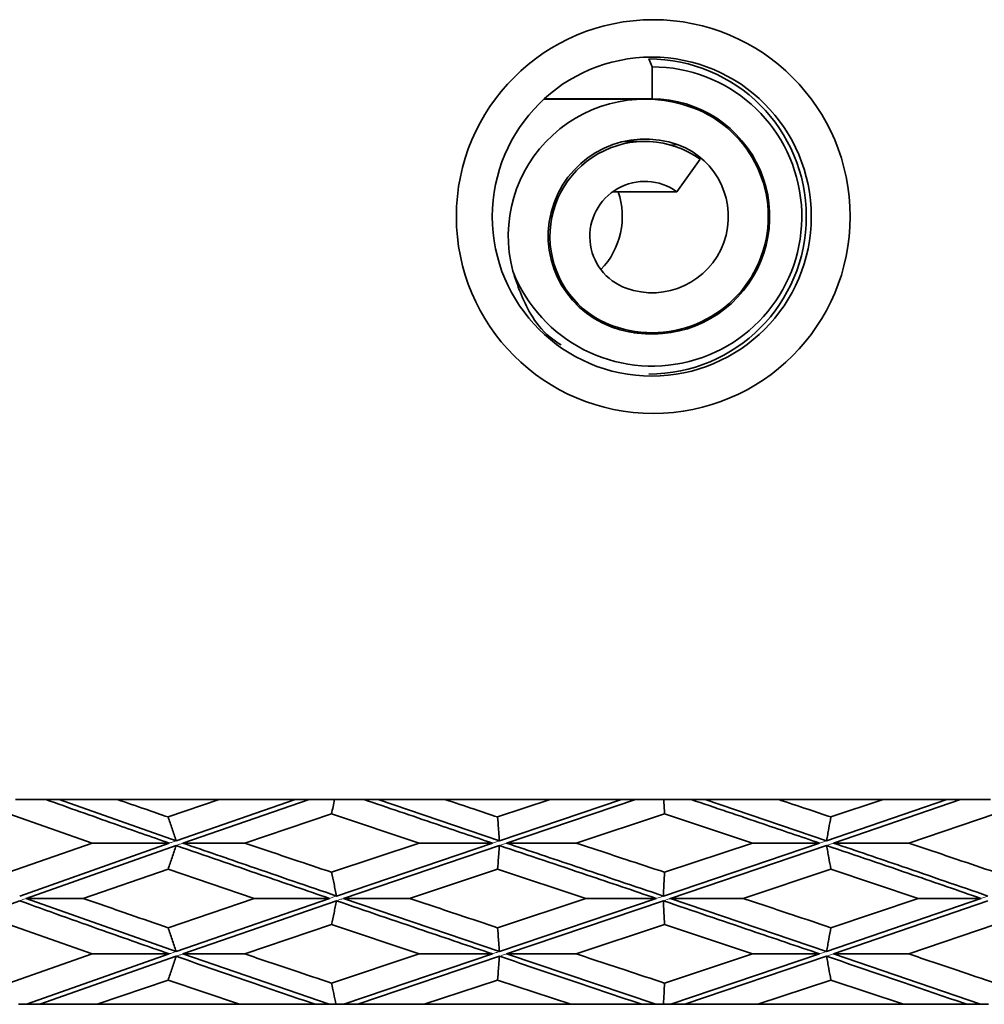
# Model space of a CAD drawing. Header units: millimetres. Extents: x 0 to 1118, y 0 to 864.
# Tile 109 of 200: x 730.96 to 735.04, y 363.55 to 367.71. Entities that reach past the tile are written whole.
import ezdxf

# ---------------------------------------------------------------- set-up
doc = ezdxf.new("R2010")
doc.units = ezdxf.units.MM

msp = doc.modelspace()

# ---------------------------------------------------------------- linework, layer by layer
at = {"color": 7, "linetype": 'Continuous', "lineweight": 35}
for p, q in [((733.6338, 367.5139), (733.6197, 367.5472)), ((733.6338, 367.5139), (733.6338, 367.3782)), ((733.6039, 367.3775), (733.1764, 367.3775)), ((733.6338, 367.3782), (733.1853, 367.3782)), ((733.1853, 367.3782), (733.2121, 367.3775)), ((733.6032, 367.1984), (733.5135, 367.1984)), ((733.7388, 366.9857), (733.8372, 367.1231)), ((733.7388, 366.9857), (733.4675, 366.9857)), ((733.5568, 366.3889), (733.6338, 366.3889)), ((730.9407, 364.4139), (731.069, 364.4139)), ((731.1256, 364.4139), (731.6197, 364.2394)), ((731.1256, 364.4139), (731.3712, 364.4139)), ((731.3712, 364.4139), (731.8025, 364.4139)), ((731.8025, 364.4139), (731.5859, 364.3398)), ((732.1234, 364.4139), (731.6197, 364.2394)), ((732.1823, 364.4139), (731.6484, 364.2292)), ((731.8025, 364.4139), (732.1234, 364.4139)), ((732.1823, 364.4139), (732.2904, 364.4139)), ((732.2904, 364.4139), (732.4148, 364.4139)), ((732.4741, 364.4139), (732.9878, 364.2394)), ((732.4741, 364.4139), (732.7575, 364.4139)), ((732.7575, 364.4139), (733.2026, 364.4139)), ((733.2026, 364.4139), (732.9798, 364.3398)), ((733.5037, 364.4139), (732.9878, 364.2394)), ((733.5636, 364.4139), (733.0177, 364.2293)), ((733.2026, 364.4139), (733.5037, 364.4139)), ((733.5636, 364.4139), (733.6832, 364.4139)), ((733.6832, 364.4139), (733.7988, 364.4139)), ((733.8586, 364.4139), (734.3721, 364.2394)), ((733.8586, 364.4139), (734.1689, 364.4139)), ((734.1689, 364.4139), (734.6106, 364.4139)), ((734.8804, 364.4139), (734.3721, 364.2394)), ((734.6106, 364.4139), (734.3902, 364.3398)), ((734.9389, 364.4139), (734.4017, 364.2293)), ((734.6106, 364.4139), (734.8804, 364.4139)), ((734.9389, 364.4139), (735.0654, 364.4139)), ((730.912, 364.3531), (731.2654, 364.2293)), ((732.2774, 364.3531), (731.9104, 364.2293)), ((732.2774, 364.3531), (732.6476, 364.2293)), ((733.6864, 364.3531), (733.313, 364.2293)), ((733.6864, 364.3531), (734.059, 364.2293)), ((735.0847, 364.3531), (734.7194, 364.2293)), ((731.2654, 364.2293), (730.912, 364.1059)), ((731.5908, 364.2293), (730.9583, 364.0054)), ((731.6197, 364.2192), (730.9863, 363.9953)), ((731.5908, 364.2293), (731.2654, 364.2293)), ((731.6487, 364.2293), (731.9104, 364.2293)), ((732.6476, 364.2293), (732.2774, 364.1059)), ((732.9579, 364.2293), (732.2984, 364.0054)), ((732.9878, 364.2192), (732.328, 363.9953)), ((732.9579, 364.2293), (732.6476, 364.2293)), ((733.0177, 364.2293), (733.313, 364.2293)), ((734.3424, 364.2293), (733.6812, 364.0054)), ((734.059, 364.2293), (733.6864, 364.1059)), ((734.3721, 364.2192), (733.7111, 363.9953)), ((734.3424, 364.2293), (734.059, 364.2293)), ((734.4017, 364.2293), (734.7194, 364.2293)), ((731.5859, 364.1191), (731.2273, 363.9953)), ((731.5859, 364.1191), (731.9495, 363.9953)), ((732.9798, 364.1191), (732.6078, 363.9953)), ((732.9798, 364.1191), (733.353, 363.9953)), ((734.3902, 364.1191), (734.0192, 363.9953)), ((734.3902, 364.1191), (734.7587, 363.9953)), ((730.9583, 363.9852), (730.3474, 363.7605)), ((730.9863, 363.9953), (731.2273, 363.9953)), ((730.9863, 363.9953), (731.6197, 363.7706)), ((731.9495, 363.9953), (731.5859, 363.8713)), ((732.2689, 363.9953), (731.6197, 363.7706)), ((732.2984, 363.9852), (731.6487, 363.7605)), ((732.2689, 363.9953), (731.9495, 363.9953)), ((732.328, 363.9953), (732.6078, 363.9953)), ((732.328, 363.9953), (732.9878, 363.7706)), ((733.353, 363.9953), (732.9798, 363.8713)), ((733.6513, 363.9953), (732.9878, 363.7706)), ((733.6812, 363.9852), (733.0177, 363.7605)), ((733.6513, 363.9953), (733.353, 363.9953)), ((733.7111, 363.9953), (734.0192, 363.9953)), ((733.7111, 363.9953), (734.3721, 363.7706)), ((735.0245, 363.9953), (734.3721, 363.7706)), ((734.7587, 363.9953), (734.3902, 363.8713)), ((735.0536, 363.9852), (734.4017, 363.7605)), ((735.0245, 363.9953), (734.7587, 363.9953)), ((730.912, 363.8845), (731.2654, 363.7605)), ((732.2774, 363.8845), (731.9104, 363.7605)), ((732.2774, 363.8845), (732.6476, 363.7605)), ((733.6864, 363.8845), (733.313, 363.7605)), ((733.6864, 363.8845), (734.059, 363.7605)), ((735.0847, 363.8845), (734.7194, 363.7605)), ((731.2654, 363.7605), (730.912, 363.6368)), ((731.5908, 363.7605), (730.9875, 363.5472)), ((731.5908, 363.7605), (731.2654, 363.7605)), ((731.6487, 363.7605), (731.9104, 363.7605)), ((731.6487, 363.7605), (732.2671, 363.5474)), ((732.6476, 363.7605), (732.2774, 363.6368)), ((732.9579, 363.7605), (732.3292, 363.5472)), ((732.9579, 363.7605), (732.6476, 363.7605)), ((733.0177, 363.7605), (733.313, 363.7605)), ((733.0177, 363.7605), (733.6496, 363.5474)), ((734.059, 363.7605), (733.6864, 363.6368)), ((734.3424, 363.7605), (733.7124, 363.5472)), ((734.3424, 363.7605), (734.059, 363.7605)), ((734.4017, 363.7605), (734.7194, 363.7605)), ((734.4017, 363.7605), (735.0228, 363.5474)), ((731.6197, 363.7504), (731.0438, 363.5472)), ((732.9878, 363.7504), (732.3884, 363.5472)), ((734.3721, 363.7504), (733.7722, 363.5472)), ((731.5859, 363.65), (731.2867, 363.5472)), ((731.5859, 363.65), (731.888, 363.5474)), ((732.9798, 363.65), (732.6697, 363.5472)), ((732.9798, 363.65), (733.2902, 363.5474)), ((734.3902, 363.65), (734.0812, 363.5472)), ((734.3902, 363.65), (734.697, 363.5474)), ((730.9875, 363.5472), (730.9537, 363.5472)), ((731.2867, 363.5472), (731.0438, 363.5472)), ((731.888, 363.5472), (731.2867, 363.5472)), ((731.888, 363.5472), (732.2081, 363.5472)), ((732.2081, 363.5472), (732.2671, 363.5472)), ((732.2671, 363.5472), (732.2962, 363.5472)), ((732.3292, 363.5472), (732.2963, 363.5472)), ((732.6697, 363.5472), (732.3884, 363.5472)), ((733.2902, 363.5472), (732.6697, 363.5472)), ((733.2902, 363.5472), (733.5897, 363.5472)), ((733.5897, 363.5472), (733.6496, 363.5472)), ((733.6496, 363.5472), (733.6817, 363.5472)), ((733.7124, 363.5472), (733.6817, 363.5472)), ((734.0812, 363.5472), (733.7722, 363.5472)), ((734.697, 363.5472), (734.0812, 363.5472)), ((734.697, 363.5472), (734.9645, 363.5472)), ((734.9645, 363.5472), (735.0228, 363.5472)), ((735.0228, 363.5472), (735.0567, 363.5472))]:
    msp.add_line(p, q, dxfattribs=at)
at = {"color": 7, "linetype": 'Continuous', "lineweight": 18}
for p, q in [((733.7441, 367.1837), (733.7106, 367.1837)), ((733.4658, 366.4185), (733.4491, 366.4185)), ((732.9878, 364.2394), (732.9579, 364.2293)), ((733.0177, 364.2293), (732.9878, 364.2192)), ((734.3721, 364.2394), (734.3424, 364.2293)), ((734.4017, 364.2293), (734.3721, 364.2192)), ((730.9583, 363.9852), (730.9721, 363.9902)), ((730.9863, 363.9953), (730.9721, 363.9902)), ((732.2984, 363.9852), (732.3129, 363.9902)), ((733.6812, 364.0054), (733.6513, 363.9953)), ((733.7056, 363.9935), (733.6812, 363.9852)), ((735.0536, 364.0054), (735.0245, 363.9953)), ((734.3721, 363.7706), (734.3424, 363.7605)), ((734.4017, 363.7605), (734.3721, 363.7504))]:
    msp.add_line(p, q, dxfattribs=at)
at = {"color": 7, "linetype": 'Continuous', "lineweight": 35}
for centre, radius in [((733.6386, 366.8804), 0.8331), ((733.6325, 366.8804), 0.6748)]:
    msp.add_circle(centre, radius, dxfattribs=at)
for centre, radius, start, end in [((733.6339, 366.8807), 0.6331, 201.4569, 90.0086), ((733.6194, 366.8805), 0.6667, 270.0318, 89.9682), ((733.604, 366.7985), 0.5789, 70.0181, 194.9458), ((733.6336, 366.8806), 0.4976, 250.0371, 89.9774), ((733.6336, 366.8806), 0.4916, 250.0397, 69.9875), ((733.6041, 366.7982), 0.4101, 70.0397, 249.9875), ((733.6033, 366.7962), 0.402, 54.408, 249.9992), ((733.6337, 366.8806), 0.3226, 250.0397, 69.9875), ((733.6032, 366.7963), 0.233, 54.408, 249.9992), ((733.1849, 366.8805), 0.3228, 315.9876, 19.0221)]:
    msp.add_arc(centre, radius, start, end, dxfattribs=at)
for points, knots in [([(733.0447, 366.6492), (733.0643, 366.5892), (733.0945, 366.4969), (733.1755, 366.3864), (733.2328, 366.3479), (733.249, 366.337)], [0, 0, 0, 0, 0.5708884, 0.8785104, 1, 1, 1, 1]), ([(731.069, 364.4139), (731.1656, 364.3793), (731.338, 364.3177), (731.5136, 364.2563), (731.5908, 364.2293)], [0, 0, 0, 0, 0.560344, 1, 1, 1, 1]), ([(731.069, 364.4139), (731.0738, 364.4139), (731.0832, 364.4139), (731.1021, 364.4139), (731.1162, 364.4139), (731.1256, 364.4139)], [0, 0, 0, 0, 0.251837, 0.503674, 1, 1, 1, 1]), ([(731.3712, 364.4139), (731.4111, 364.4), (731.4825, 364.3753), (731.5543, 364.3506), (731.5859, 364.3398)], [0, 0, 0, 0, 0.560084, 1, 1, 1, 1]), ([(732.1234, 364.4139), (732.1283, 364.4139), (732.1382, 364.4139), (732.1578, 364.4139), (732.1725, 364.4139), (732.1823, 364.4139)], [0, 0, 0, 0, 0.251837, 0.503674, 1, 1, 1, 1]), ([(732.2774, 364.3531), (732.2796, 364.363), (732.284, 364.3829), (732.2883, 364.4035), (732.2904, 364.4139)], [0, 0, 0, 0, 0.49991, 1, 1, 1, 1]), ([(732.4148, 364.4139), (732.516, 364.3793), (732.6965, 364.3177), (732.8781, 364.2563), (732.9579, 364.2293)], [0, 0, 0, 0, 0.560344, 1, 1, 1, 1]), ([(732.4148, 364.4139), (732.4198, 364.4139), (732.4297, 364.4139), (732.4495, 364.4139), (732.4643, 364.4139), (732.4741, 364.4139)], [0, 0, 0, 0, 0.251837, 0.503674, 1, 1, 1, 1]), ([(732.7575, 364.4139), (732.799, 364.4), (732.873, 364.3753), (732.9472, 364.3506), (732.9798, 364.3398)], [0, 0, 0, 0, 0.560084, 1, 1, 1, 1]), ([(733.5037, 364.4139), (733.5087, 364.4139), (733.5188, 364.4139), (733.5387, 364.4139), (733.5537, 364.4139), (733.5636, 364.4139)], [0, 0, 0, 0, 0.251837, 0.503674, 1, 1, 1, 1]), ([(733.6864, 364.3531), (733.6858, 364.363), (733.6848, 364.3829), (733.6837, 364.4035), (733.6832, 364.4139)], [0, 0, 0, 0, 0.49991, 1, 1, 1, 1]), ([(733.7988, 364.4139), (733.9006, 364.3793), (734.0823, 364.3177), (734.263, 364.2563), (734.3424, 364.2293)], [0, 0, 0, 0, 0.560344, 1, 1, 1, 1]), ([(733.7988, 364.4139), (733.8039, 364.4139), (733.8139, 364.4139), (733.8338, 364.4139), (733.8487, 364.4139), (733.8586, 364.4139)], [0, 0, 0, 0, 0.251837, 0.503674, 1, 1, 1, 1]), ([(734.1689, 364.4139), (734.2103, 364.4), (734.2842, 364.3753), (734.3578, 364.3506), (734.3902, 364.3398)], [0, 0, 0, 0, 0.560084, 1, 1, 1, 1]), ([(734.8804, 364.4139), (734.8853, 364.4139), (734.8952, 364.4139), (734.9147, 364.4139), (734.9292, 364.4139), (734.9389, 364.4139)], [0, 0, 0, 0, 0.251837, 0.503674, 1, 1, 1, 1]), ([(731.5859, 364.3398), (731.5917, 364.3236), (731.6002, 364.2992), (731.6114, 364.2654), (731.617, 364.248), (731.6197, 364.2394)], [0, 0, 0, 0, 0.499758, 0.749847, 1, 1, 1, 1]), ([(732.9798, 364.3398), (732.9812, 364.3236), (732.9832, 364.2992), (732.9858, 364.2654), (732.9871, 364.248), (732.9878, 364.2394)], [0, 0, 0, 0, 0.499758, 0.749847, 1, 1, 1, 1]), ([(734.3902, 364.3398), (734.3872, 364.3236), (734.3825, 364.2992), (734.3765, 364.2654), (734.3736, 364.248), (734.3721, 364.2394)], [0, 0, 0, 0, 0.499758, 0.749847, 1, 1, 1, 1]), ([(731.5859, 364.1191), (731.5917, 364.1353), (731.6002, 364.1596), (731.6114, 364.1932), (731.617, 364.2105), (731.6197, 364.2192)], [0, 0, 0, 0, 0.499754, 0.749841, 1, 1, 1, 1]), ([(731.6197, 364.2192), (731.7399, 364.1775), (731.9548, 364.1031), (732.1728, 364.0283), (732.2689, 363.9953)], [0, 0, 0, 0, 0.559475, 1, 1, 1, 1]), ([(731.6485, 364.2293), (731.7434, 364.1965), (731.9584, 364.122), (732.1766, 364.0472), (732.2984, 364.0054)], [0, 0, 0, 0, 0.4414076, 1, 1, 1, 1]), ([(731.9104, 364.2293), (731.9786, 364.2063), (732.1006, 364.1652), (732.2234, 364.124), (732.2774, 364.1059)], [0, 0, 0, 0, 0.559866, 1, 1, 1, 1]), ([(732.9798, 364.1191), (732.9812, 364.1353), (732.9832, 364.1596), (732.9858, 364.1932), (732.9871, 364.2105), (732.9878, 364.2192)], [0, 0, 0, 0, 0.499754, 0.749841, 1, 1, 1, 1]), ([(732.9878, 364.2192), (733.1115, 364.1775), (733.3327, 364.1031), (733.5539, 364.0283), (733.6513, 363.9953)], [0, 0, 0, 0, 0.559475, 1, 1, 1, 1]), ([(733.0177, 364.2293), (733.1152, 364.1964), (733.3364, 364.122), (733.5576, 364.0472), (733.6812, 364.0054)], [0, 0, 0, 0, 0.441243, 1, 1, 1, 1]), ([(733.313, 364.2293), (733.3827, 364.2063), (733.5072, 364.1652), (733.6316, 364.124), (733.6864, 364.1059)], [0, 0, 0, 0, 0.559866, 1, 1, 1, 1]), ([(734.3902, 364.1191), (734.3872, 364.1353), (734.3825, 364.1596), (734.3765, 364.1932), (734.3736, 364.2105), (734.3721, 364.2192)], [0, 0, 0, 0, 0.499754, 0.749841, 1, 1, 1, 1]), ([(734.3721, 364.2192), (734.4946, 364.1775), (734.7135, 364.1031), (734.9294, 364.0283), (735.0245, 363.9953)], [0, 0, 0, 0, 0.559475, 1, 1, 1, 1]), ([(734.4017, 364.2293), (734.4983, 364.1964), (734.7171, 364.122), (734.933, 364.0472), (735.0536, 364.0054)], [0, 0, 0, 0, 0.441243, 1, 1, 1, 1]), ([(734.7194, 364.2293), (734.7878, 364.2063), (734.9101, 364.1652), (735.0313, 364.124), (735.0847, 364.1059)], [0, 0, 0, 0, 0.559866, 1, 1, 1, 1]), ([(732.2774, 364.1059), (732.281, 364.0897), (732.2863, 364.0653), (732.2933, 364.0315), (732.2967, 364.0141), (732.2984, 364.0054)], [0, 0, 0, 0, 0.499734, 0.749832, 1, 1, 1, 1]), ([(733.6864, 364.1059), (733.6855, 364.0897), (733.6842, 364.0653), (733.6825, 364.0315), (733.6817, 364.0141), (733.6812, 364.0054)], [0, 0, 0, 0, 0.499734, 0.749832, 1, 1, 1, 1]), ([(730.9583, 363.9852), (731.0751, 363.9432), (731.2837, 363.8683), (731.4969, 363.7934), (731.5908, 363.7605)], [0, 0, 0, 0, 0.560044, 1, 1, 1, 1]), ([(731.2273, 363.9953), (731.2939, 363.9722), (731.4128, 363.9308), (731.533, 363.8895), (731.5859, 363.8713)], [0, 0, 0, 0, 0.559927, 1, 1, 1, 1]), ([(732.2774, 363.8845), (732.281, 363.9008), (732.2863, 363.9252), (732.2933, 363.9591), (732.2967, 363.9765), (732.2984, 363.9852)], [0, 0, 0, 0, 0.499749, 0.749841, 1, 1, 1, 1]), ([(732.2984, 363.9852), (732.4211, 363.9432), (732.6401, 363.8683), (732.8608, 363.7934), (732.9579, 363.7605)], [0, 0, 0, 0, 0.560044, 1, 1, 1, 1]), ([(732.6078, 363.9953), (732.6772, 363.9722), (732.801, 363.9308), (732.9252, 363.8895), (732.9798, 363.8713)], [0, 0, 0, 0, 0.559927, 1, 1, 1, 1]), ([(733.6864, 363.8845), (733.6855, 363.9008), (733.6842, 363.9252), (733.6825, 363.9591), (733.6817, 363.9765), (733.6812, 363.9852)], [0, 0, 0, 0, 0.499749, 0.749841, 1, 1, 1, 1]), ([(733.6812, 363.9852), (733.805, 363.9432), (734.0261, 363.8683), (734.2458, 363.7934), (734.3424, 363.7605)], [0, 0, 0, 0, 0.560044, 1, 1, 1, 1]), ([(734.0192, 363.9953), (734.0886, 363.9722), (734.2125, 363.9308), (734.3359, 363.8895), (734.3902, 363.8713)], [0, 0, 0, 0, 0.559927, 1, 1, 1, 1]), ([(731.5859, 363.8713), (731.5917, 363.855), (731.6002, 363.8306), (731.6114, 363.7967), (731.617, 363.7793), (731.6197, 363.7706)], [0, 0, 0, 0, 0.49975, 0.749842, 1, 1, 1, 1]), ([(732.9798, 363.8713), (732.9812, 363.855), (732.9832, 363.8306), (732.9858, 363.7967), (732.9871, 363.7793), (732.9878, 363.7706)], [0, 0, 0, 0, 0.49975, 0.749842, 1, 1, 1, 1]), ([(734.3902, 363.8713), (734.3872, 363.855), (734.3825, 363.8306), (734.3765, 363.7967), (734.3736, 363.7793), (734.3721, 363.7706)], [0, 0, 0, 0, 0.49975, 0.749842, 1, 1, 1, 1]), ([(731.9104, 363.7605), (731.9787, 363.7373), (732.1006, 363.696), (732.2234, 363.6549), (732.2774, 363.6368)], [0, 0, 0, 0, 0.560303, 1, 1, 1, 1]), ([(733.313, 363.7605), (733.3828, 363.7373), (733.5072, 363.696), (733.6317, 363.6549), (733.6864, 363.6368)], [0, 0, 0, 0, 0.560303, 1, 1, 1, 1]), ([(734.7194, 363.7605), (734.7879, 363.7373), (734.9101, 363.696), (735.0313, 363.6549), (735.0847, 363.6368)], [0, 0, 0, 0, 0.560303, 1, 1, 1, 1]), ([(731.5859, 363.65), (731.5917, 363.6662), (731.6003, 363.6905), (731.6114, 363.7243), (731.617, 363.7417), (731.6197, 363.7504)], [0, 0, 0, 0, 0.499733, 0.749831, 1, 1, 1, 1]), ([(731.6197, 363.7504), (731.7289, 363.7124), (731.9237, 363.6446), (732.1212, 363.577), (732.2081, 363.5474)], [0, 0, 0, 0, 0.5604125, 1, 1, 1, 1]), ([(732.9798, 363.65), (732.9812, 363.6662), (732.9832, 363.6905), (732.9858, 363.7243), (732.9871, 363.7417), (732.9878, 363.7504)], [0, 0, 0, 0, 0.499733, 0.749831, 1, 1, 1, 1]), ([(732.9878, 363.7504), (733.1002, 363.7124), (733.3007, 363.6446), (733.5015, 363.577), (733.5897, 363.5474)], [0, 0, 0, 0, 0.560413, 1, 1, 1, 1]), ([(734.3902, 363.65), (734.3872, 363.6662), (734.3825, 363.6905), (734.3765, 363.7243), (734.3736, 363.7417), (734.3721, 363.7504)], [0, 0, 0, 0, 0.499733, 0.749831, 1, 1, 1, 1]), ([(734.3721, 363.7504), (734.4833, 363.7124), (734.6819, 363.6446), (734.8782, 363.577), (734.9645, 363.5474)], [0, 0, 0, 0, 0.560413, 1, 1, 1, 1]), ([(732.2774, 363.6368), (732.2806, 363.6223), (732.287, 363.5933), (732.2932, 363.5627), (732.2963, 363.5474)], [0, 0, 0, 0, 0.4998068, 1, 1, 1, 1]), ([(733.6864, 363.6368), (733.6856, 363.6223), (733.684, 363.5933), (733.6825, 363.5627), (733.6818, 363.5474)], [0, 0, 0, 0, 0.499807, 1, 1, 1, 1]), ([(731.0438, 363.5472), (731.0391, 363.5472), (731.0296, 363.5472), (731.0109, 363.5472), (730.9968, 363.5472), (730.9875, 363.5472)], [0, 0, 0, 0, 0.251837, 0.503674, 1, 1, 1, 1]), ([(732.3884, 363.5472), (732.3834, 363.5472), (732.3735, 363.5472), (732.3537, 363.5472), (732.339, 363.5472), (732.3292, 363.5472)], [0, 0, 0, 0, 0.251837, 0.503674, 1, 1, 1, 1]), ([(733.7722, 363.5472), (733.7672, 363.5472), (733.7571, 363.5472), (733.7372, 363.5472), (733.7223, 363.5472), (733.7124, 363.5472)], [0, 0, 0, 0, 0.251837, 0.503674, 1, 1, 1, 1])]:
    msp.add_open_spline(points, degree=3, knots=knots, dxfattribs=at)
at = {"color": 7, "linetype": 'Continuous', "lineweight": 18}
for points, knots in [([(731.6197, 364.2394), (731.617, 364.2384), (731.6115, 364.2365), (731.6018, 364.2331), (731.5949, 364.2307), (731.5908, 364.2293)], [0, 0, 0, 0, 0.285099, 0.570198, 1, 1, 1, 1]), ([(731.6197, 364.2192), (731.6245, 364.2209), (731.6339, 364.2242), (731.6434, 364.2275), (731.6482, 364.2291)], [0, 0, 0, 0, 0.499999, 1, 1, 1, 1]), ([(732.2984, 364.0054), (732.2959, 364.0046), (732.2908, 364.0029), (732.281, 363.9995), (732.2737, 363.997), (732.2689, 363.9953)], [0, 0, 0, 0, 0.256115, 0.512229, 1, 1, 1, 1]), ([(732.3129, 363.9902), (732.3154, 363.991), (732.3204, 363.9928), (732.3255, 363.9945), (732.328, 363.9953)], [0, 0, 0, 0, 0.5000072, 1, 1, 1, 1]), ([(733.7056, 363.9935), (733.7065, 363.9938), (733.7084, 363.9944), (733.7102, 363.995), (733.7111, 363.9953)], [0, 0, 0, 0, 0.500003, 1, 1, 1, 1]), ([(731.6197, 363.7706), (731.616, 363.7693), (731.6085, 363.7667), (731.5989, 363.7633), (731.593, 363.7612), (731.5908, 363.7605)], [0, 0, 0, 0, 0.386635, 0.773272, 1, 1, 1, 1]), ([(731.6197, 363.7504), (731.621, 363.7508), (731.6265, 363.7527), (731.6361, 363.7561), (731.6445, 363.759), (731.6487, 363.7605)], [0, 0, 0, 0, 0.1341044, 0.5670516, 1, 1, 1, 1]), ([(732.9878, 363.7706), (732.9832, 363.769), (732.9759, 363.7666), (732.966, 363.7632), (732.9606, 363.7614), (732.9579, 363.7605)], [0, 0, 0, 0, 0.46189, 0.730945, 1, 1, 1, 1]), ([(732.9878, 363.7504), (732.9923, 363.7519), (732.9996, 363.7544), (733.0095, 363.7577), (733.015, 363.7596), (733.0177, 363.7605)], [0, 0, 0, 0, 0.456789, 0.728394, 1, 1, 1, 1])]:
    msp.add_open_spline(points, degree=3, knots=knots, dxfattribs=at)

doc.saveas('drawing.dxf')
